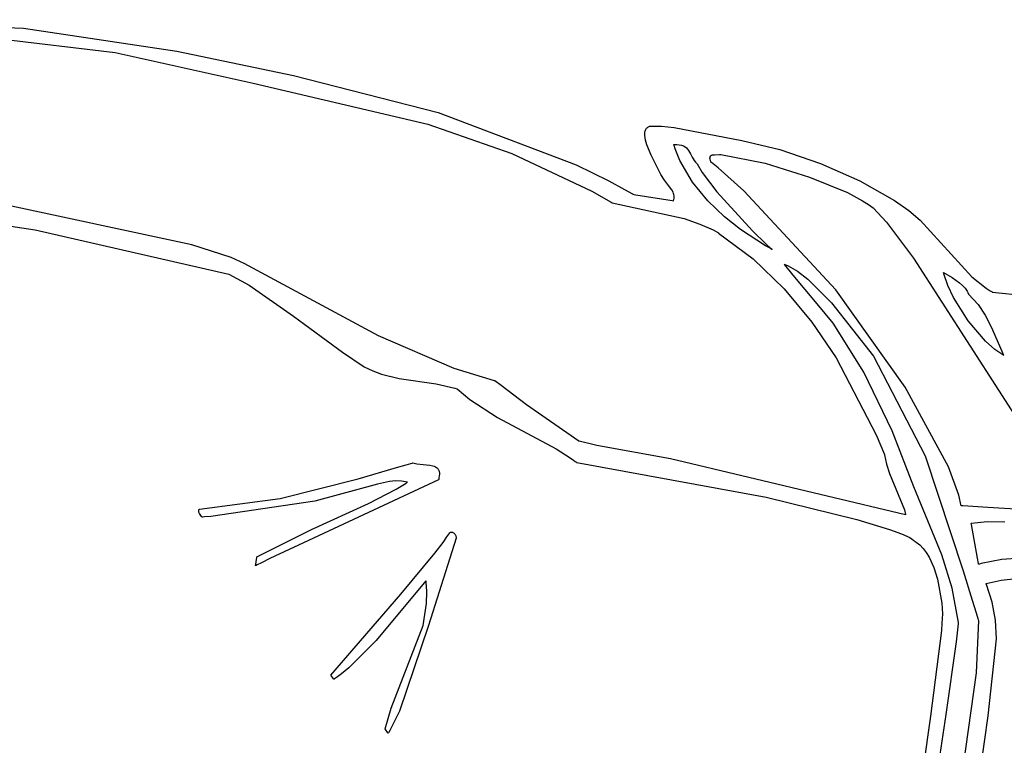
# Model space of a CAD drawing. Extents: x -74.1 to 10.8, y -36.7 to 44.6.
# Tile 46 of 199: x -58.5 to -56.6, y -11.1 to -9.8. Entities that reach past the tile are written whole.
import ezdxf

# ---------------------------------------------------------------- set-up
doc = ezdxf.new("R2010")
doc.units = 0

msp = doc.modelspace()

# ---------------------------------------------------------------- linework, layer by layer
at = {"layer": 'Layer 1', "color": 7, "linetype": 'CONTINUOUS'}
for p, q in [((-58.789902, -9.773758), (-58.454543, -9.789907)), ((-58.454543, -9.789907), (-58.167514, -9.832551)), ((-58.555803, -9.802615), (-58.282777, -9.834967)), ((-58.282777, -9.834967), (-58.024814, -9.892811)), ((-58.167514, -9.832551), (-57.948771, -9.877942)), ((-57.948771, -9.877942), (-57.677935, -9.947573)), ((-58.024814, -9.892811), (-57.697691, -9.968992)), ((-57.677935, -9.947573), (-57.41968, -10.045194)), ((-57.697691, -9.968992), (-57.539959, -10.024142)), ((-57.285609, -9.974952), (-57.28429, -9.974133)), ((-57.28429, -9.974133), (-57.282814, -9.973438)), ((-57.282814, -9.973438), (-57.28242, -9.973283)), ((-57.28242, -9.973283), (-57.28232, -9.973246)), ((-57.28232, -9.973246), (-57.282197, -9.973216)), ((-57.282197, -9.973216), (-57.259731, -9.973061)), ((-57.259731, -9.973061), (-57.236126, -9.975722)), ((-57.291213, -9.987107), (-57.290854, -9.983742)), ((-57.291133, -9.990787), (-57.291213, -9.987107)), ((-57.289814, -9.998954), (-57.291133, -9.990787)), ((-57.290854, -9.983742), (-57.290499, -9.982188)), ((-57.290499, -9.982188), (-57.290021, -9.980727)), ((-57.290021, -9.980727), (-57.289414, -9.979362)), ((-57.289414, -9.979362), (-57.288674, -9.978098)), ((-57.288674, -9.978098), (-57.287796, -9.976938)), ((-57.287796, -9.976938), (-57.286776, -9.975888)), ((-57.286776, -9.975888), (-57.285609, -9.974952)), ((-57.236126, -9.975722), (-57.109671, -10.000021)), ((-57.287197, -10.007964), (-57.289814, -9.998954)), ((-57.279282, -10.027397), (-57.287197, -10.007964)), ((-57.109671, -10.000021), (-57.038356, -10.016699)), ((-57.539959, -10.024142), (-57.390262, -10.094772)), ((-57.261463, -10.063355), (-57.279282, -10.027397)), ((-57.16894, -10.030379), (-57.168748, -10.029767)), ((-57.168748, -10.029767), (-57.168495, -10.029226)), ((-57.168495, -10.029226), (-57.168181, -10.028749)), ((-57.168181, -10.028749), (-57.167806, -10.028333)), ((-57.167806, -10.028333), (-57.167371, -10.027973)), ((-57.167371, -10.027973), (-57.166876, -10.027665)), ((-57.166876, -10.027665), (-57.166321, -10.027404)), ((-57.166321, -10.027404), (-57.165707, -10.027186)), ((-57.165707, -10.027186), (-57.164301, -10.026861)), ((-57.164301, -10.026861), (-57.16079, -10.026531)), ((-57.16079, -10.026531), (-57.151035, -10.026154)), ((-57.151035, -10.026154), (-57.149565, -10.026047)), ((-57.149565, -10.026047), (-57.14881, -10.025984)), ((-57.14881, -10.025984), (-57.148762, -10.025979)), ((-57.148722, -10.025978), (-57.065952, -10.042343)), ((-57.038356, -10.016699), (-56.962377, -10.042681)), ((-57.41968, -10.045194), (-57.358849, -10.075286)), ((-57.169145, -10.032674), (-57.16907, -10.031064)), ((-57.16897, -10.034633), (-57.169145, -10.032674)), ((-57.16907, -10.031064), (-57.16894, -10.030379)), ((-57.167861, -10.03974), (-57.16897, -10.034633)), ((-57.16782, -10.039774), (-57.167861, -10.03974)), ((-57.167771, -10.039815), (-57.16782, -10.039774)), ((-57.167379, -10.040139), (-57.167771, -10.039815)), ((-57.166597, -10.040787), (-57.167379, -10.040139)), ((-57.154139, -10.051236), (-57.166597, -10.040787)), ((-57.065952, -10.042343), (-56.982742, -10.068145)), ((-56.962377, -10.042681), (-56.888514, -10.075322)), ((-57.254269, -10.074338), (-57.261463, -10.063355)), ((-57.105574, -10.09432), (-57.154139, -10.051236)), ((-57.358849, -10.075286), (-57.329156, -10.091305)), ((-57.246774, -10.083792), (-57.254269, -10.074338)), ((-57.240394, -10.092443), (-57.246774, -10.083792)), ((-56.982742, -10.068145), (-56.911797, -10.097452)), ((-56.888514, -10.075322), (-56.823546, -10.111975)), ((-57.390262, -10.094772), (-57.354458, -10.11521)), ((-57.329156, -10.091305), (-57.314503, -10.099568)), ((-57.314503, -10.099568), (-57.313591, -10.10009)), ((-57.313591, -10.10009), (-57.312877, -10.1005)), ((-57.312853, -10.100504), (-57.312771, -10.100517)), ((-57.312771, -10.100517), (-57.311892, -10.100661)), ((-57.311892, -10.100661), (-57.307763, -10.101335)), ((-57.307763, -10.101335), (-57.23997, -10.112402)), ((-57.238065, -10.096694), (-57.240394, -10.092443)), ((-57.237193, -10.098841), (-57.238065, -10.096694)), ((-57.236546, -10.101017), (-57.237193, -10.098841)), ((-57.236147, -10.103234), (-57.236546, -10.101017)), ((-57.236016, -10.105503), (-57.236147, -10.103234)), ((-56.933676, -10.279074), (-57.105574, -10.09432)), ((-56.911797, -10.097452), (-56.883312, -10.112497)), ((-58.139205, -10.195144), (-58.542998, -10.108476)), ((-57.354458, -10.11521), (-57.352245, -10.116526)), ((-57.352245, -10.116526), (-57.352106, -10.116609)), ((-57.35207, -10.116618), (-57.217758, -10.145965)), ((-57.23997, -10.112402), (-57.237554, -10.112796)), ((-57.237554, -10.112796), (-57.237495, -10.112806)), ((-57.237487, -10.112807), (-57.237459, -10.112735)), ((-57.237459, -10.112735), (-57.23665, -10.110242)), ((-57.23665, -10.110242), (-57.236176, -10.107835)), ((-57.236176, -10.107835), (-57.236016, -10.105503)), ((-56.883312, -10.112497), (-56.872351, -10.119478)), ((-56.872351, -10.119478), (-56.8639, -10.125945)), ((-56.823546, -10.111975), (-56.796516, -10.13098)), ((-58.621102, -10.138809), (-58.432582, -10.16723)), ((-56.8639, -10.125945), (-56.838464, -10.152459)), ((-56.796516, -10.13098), (-56.775377, -10.149027)), ((-57.217758, -10.145965), (-57.188043, -10.156181)), ((-57.188043, -10.156181), (-57.163241, -10.167183)), ((-56.838464, -10.152459), (-56.787896, -10.219971)), ((-56.775377, -10.149027), (-56.678754, -10.254811)), ((-58.432582, -10.16723), (-58.070428, -10.249843)), ((-57.163241, -10.167183), (-57.153208, -10.172921)), ((-57.153208, -10.172921), (-57.153066, -10.173012)), ((-57.153066, -10.173012), (-57.153019, -10.173042)), ((-57.153019, -10.173042), (-57.088376, -10.221423)), ((-58.065915, -10.218785), (-58.139205, -10.195144)), ((-58.041719, -10.22982), (-58.065915, -10.218785)), ((-57.790059, -10.365358), (-58.041719, -10.22982)), ((-57.088376, -10.221423), (-57.030282, -10.27735)), ((-56.787896, -10.219971), (-56.522395, -10.632803)), ((-58.070428, -10.249843), (-58.032219, -10.270423)), ((-56.678754, -10.254811), (-56.651761, -10.276359)), ((-58.032219, -10.270423), (-57.948898, -10.328901)), ((-57.030282, -10.27735), (-56.978463, -10.339519)), ((-56.803377, -10.461203), (-56.933676, -10.279074)), ((-56.651761, -10.276359), (-56.644568, -10.281017)), ((-56.644568, -10.281017), (-56.640894, -10.283219)), ((-56.640894, -10.283219), (-56.640663, -10.283354)), ((-56.640663, -10.283354), (-56.640509, -10.283436)), ((-56.640509, -10.283436), (-56.639376, -10.283591)), ((-56.639376, -10.283591), (-56.634506, -10.284165)), ((-56.634506, -10.284165), (-56.585191, -10.289538)), ((-57.948898, -10.328901), (-57.857202, -10.396134)), ((-56.978463, -10.339519), (-56.932645, -10.40663)), ((-57.64826, -10.426296), (-57.790059, -10.365358)), ((-57.857202, -10.396134), (-57.816475, -10.423142)), ((-56.932645, -10.40663), (-56.85792, -10.55047)), ((-57.816475, -10.423142), (-57.800608, -10.431112)), ((-57.800608, -10.431112), (-57.784349, -10.437164)), ((-57.572535, -10.449321), (-57.64826, -10.426296)), ((-57.784349, -10.437164), (-57.750881, -10.445069)), ((-57.750881, -10.445069), (-57.681756, -10.454964)), ((-57.572465, -10.449341), (-57.572535, -10.449321)), ((-57.572419, -10.449375), (-57.572465, -10.449341)), ((-57.572233, -10.449511), (-57.572419, -10.449375)), ((-57.560377, -10.458327), (-57.572233, -10.449511)), ((-57.681756, -10.454964), (-57.647015, -10.463172)), ((-57.647015, -10.463172), (-57.642698, -10.464578)), ((-57.642698, -10.464578), (-57.642563, -10.464624)), ((-57.642563, -10.464624), (-57.642519, -10.464639)), ((-57.642519, -10.464639), (-57.642475, -10.464676)), ((-57.642475, -10.464676), (-57.618704, -10.484817)), ((-57.512918, -10.494315), (-57.560377, -10.458327)), ((-56.722436, -10.61072), (-56.803377, -10.461203)), ((-57.618704, -10.484817), (-57.566749, -10.518262)), ((-57.415013, -10.562287), (-57.512918, -10.494315)), ((-57.566749, -10.518262), (-57.457153, -10.576705)), ((-57.414857, -10.562338), (-57.414985, -10.5623)), ((-57.414345, -10.562492), (-57.414857, -10.562338)), ((-57.380969, -10.570847), (-57.414345, -10.562492)), ((-56.85792, -10.55047), (-56.842562, -10.587484)), ((-57.457153, -10.576705), (-57.431062, -10.593493)), ((-57.243048, -10.595711), (-57.380969, -10.570847)), ((-57.431062, -10.593493), (-57.424737, -10.59801)), ((-57.424737, -10.59801), (-57.42161, -10.600324)), ((-57.42161, -10.600324), (-57.420055, -10.601496)), ((-56.8029, -10.700205), (-57.243048, -10.595711)), ((-56.842562, -10.587484), (-56.842332, -10.588064)), ((-56.842332, -10.588064), (-56.842275, -10.588209)), ((-56.842275, -10.588209), (-56.842261, -10.58825)), ((-56.842261, -10.58825), (-56.83859, -10.605821)), ((-57.420055, -10.601496), (-57.41928, -10.602085)), ((-57.41928, -10.602085), (-57.418893, -10.602381)), ((-57.418893, -10.602381), (-57.418796, -10.602455)), ((-57.418796, -10.602455), (-57.418748, -10.602492)), ((-57.418748, -10.602492), (-57.418619, -10.602508)), ((-57.418619, -10.602508), (-57.063939, -10.667649)), ((-56.83859, -10.605821), (-56.832712, -10.622924)), ((-56.702899, -10.663877), (-56.722436, -10.61072)), ((-56.832712, -10.622924), (-56.804983, -10.691089)), ((-57.063939, -10.667649), (-56.894279, -10.709029)), ((-56.698788, -10.683416), (-56.702899, -10.663877)), ((-56.804983, -10.691089), (-56.802884, -10.700038)), ((-56.698669, -10.683441), (-56.698761, -10.683432)), ((-56.698486, -10.683458), (-56.698669, -10.683441)), ((-56.69555, -10.683734), (-56.698486, -10.683458)), ((-56.648683, -10.686538), (-56.69555, -10.683734)), ((-56.554315, -10.692136), (-56.648683, -10.686538)), ((-56.894279, -10.709029), (-56.832768, -10.727607)), ((-56.802849, -10.700215), (-56.8029, -10.700205)), ((-56.802884, -10.700038), (-56.802856, -10.70018)), ((-56.832768, -10.727607), (-56.810516, -10.73583)), ((-56.680129, -10.716296), (-56.68018, -10.71602)), ((-56.680174, -10.716019), (-56.649256, -10.712695)), ((-56.679751, -10.718343), (-56.680129, -10.716296)), ((-56.668067, -10.781707), (-56.679751, -10.718343)), ((-56.649256, -10.712695), (-56.616949, -10.713454)), ((-56.810516, -10.73583), (-56.794953, -10.743135)), ((-56.794953, -10.743135), (-56.789919, -10.746396)), ((-56.789919, -10.746396), (-56.78813, -10.74792)), ((-56.78813, -10.74792), (-56.787423, -10.748655)), ((-56.787423, -10.748655), (-56.787117, -10.749015)), ((-56.787117, -10.749015), (-56.786976, -10.749193)), ((-56.786976, -10.749193), (-56.786942, -10.749237)), ((-56.786923, -10.749258), (-56.783253, -10.751374)), ((-56.783253, -10.751374), (-56.776328, -10.756664)), ((-56.776328, -10.756664), (-56.76995, -10.763239)), ((-56.76995, -10.763239), (-56.764114, -10.770943)), ((-56.764114, -10.770943), (-56.758814, -10.779621)), ((-56.758814, -10.779621), (-56.749796, -10.799278)), ((-56.666237, -10.791631), (-56.668067, -10.781707)), ((-56.622359, -10.784135), (-56.661652, -10.791784)), ((-56.587155, -10.781759), (-56.622359, -10.784135)), ((-56.749796, -10.799278), (-56.742847, -10.820968)), ((-56.666052, -10.792633), (-56.666237, -10.791631)), ((-56.666009, -10.792868), (-56.666052, -10.792633)), ((-56.666, -10.792916), (-56.666009, -10.792868)), ((-56.665921, -10.792901), (-56.665962, -10.792912)), ((-56.665591, -10.792812), (-56.665921, -10.792901)), ((-56.664273, -10.792463), (-56.665591, -10.792812)), ((-56.661652, -10.791784), (-56.664273, -10.792463)), ((-56.742847, -10.820968), (-56.734965, -10.865482)), ((-56.652155, -10.828942), (-56.623778, -10.822373)), ((-56.623778, -10.822373), (-56.595252, -10.819591)), ((-56.652133, -10.82905), (-56.652159, -10.828987)), ((-56.652079, -10.829175), (-56.652133, -10.82905)), ((-56.651972, -10.829426), (-56.652079, -10.829175)), ((-56.651758, -10.829928), (-56.651972, -10.829426)), ((-56.651336, -10.830932), (-56.651758, -10.829928)), ((-56.640588, -10.863696), (-56.651336, -10.830932)), ((-56.734965, -10.865482), (-56.733934, -10.885823)), ((-56.634659, -10.897549), (-56.640588, -10.863696)), ((-56.733934, -10.885823), (-56.734779, -10.903232)), ((-56.734779, -10.903232), (-56.735892, -10.916706)), ((-56.632724, -10.93231), (-56.634659, -10.897549)), ((-56.735892, -10.916706), (-56.756551, -11.077177)), ((-56.648353, -11.076783), (-56.632724, -10.93231)), ((-56.756551, -11.077177), (-56.799763, -11.393164)), ((-56.667561, -11.214713), (-56.648353, -11.076783))]:
    msp.add_line(p, q, dxfattribs=at)
at = {"layer": 'Layer 1', "color": 8, "linetype": 'CONTINUOUS'}
for p, q in [((-57.237156, -10.007319), (-57.231547, -10.007275)), ((-57.237135, -10.007385), (-57.23715, -10.00734)), ((-57.237078, -10.007567), (-57.237135, -10.007385)), ((-57.236964, -10.00793), (-57.237078, -10.007567)), ((-57.236499, -10.009378), (-57.236964, -10.00793)), ((-57.23455, -10.01512), (-57.236499, -10.009378)), ((-57.231547, -10.007275), (-57.226701, -10.007743)), ((-57.226701, -10.007743), (-57.222539, -10.008678)), ((-57.222539, -10.008678), (-57.21898, -10.010036)), ((-57.21898, -10.010036), (-57.215943, -10.01177)), ((-57.225389, -10.037291), (-57.23455, -10.01512)), ((-57.215943, -10.01177), (-57.213348, -10.013838)), ((-57.213348, -10.013838), (-57.211116, -10.016193)), ((-57.211116, -10.016193), (-57.209166, -10.018792)), ((-57.209166, -10.018792), (-57.205791, -10.024538)), ((-57.205791, -10.024538), (-57.20258, -10.030718)), ((-57.201643, -10.077729), (-57.225389, -10.037291)), ((-57.20258, -10.030718), (-57.198894, -10.036974)), ((-57.198894, -10.036974), (-57.196338, -10.04043)), ((-57.196338, -10.04043), (-57.193302, -10.043729)), ((-57.193302, -10.043729), (-57.183935, -10.059556)), ((-57.183935, -10.059556), (-57.156478, -10.096011)), ((-57.172994, -10.112833), (-57.201643, -10.077729)), ((-57.156478, -10.096011), (-57.08983, -10.168671)), ((-57.142232, -10.142445), (-57.172994, -10.112833)), ((-57.112148, -10.166407), (-57.142232, -10.142445)), ((-57.065172, -10.196757), (-57.112148, -10.166407)), ((-57.08983, -10.168671), (-57.063878, -10.193762)), ((-57.063878, -10.193762), (-57.055641, -10.201067)), ((-57.053863, -10.202829), (-57.065172, -10.196757)), ((-57.055641, -10.201067), (-57.05307, -10.203105)), ((-57.052777, -10.203372), (-57.053863, -10.202829)), ((-57.05307, -10.203105), (-57.052605, -10.203432)), ((-57.052524, -10.203496), (-57.052777, -10.203372)), ((-57.052605, -10.203432), (-57.052501, -10.203502)), ((-57.052474, -10.203521), (-57.052524, -10.203496)), ((-57.030224, -10.23108), (-57.02249, -10.234324)), ((-57.029287, -10.232215), (-57.030223, -10.231084)), ((-57.0131, -10.251771), (-57.029287, -10.232215)), ((-57.02249, -10.234324), (-57.005319, -10.244511)), ((-57.005319, -10.244511), (-56.986013, -10.259531)), ((-56.732176, -10.246808), (-56.715408, -10.25634)), ((-56.732148, -10.246912), (-56.732169, -10.246832)), ((-56.732105, -10.247073), (-56.732148, -10.246912)), ((-56.731391, -10.249664), (-56.732105, -10.247073)), ((-56.723843, -10.271132), (-56.731391, -10.249664)), ((-56.968572, -10.305564), (-57.0131, -10.251771)), ((-56.986013, -10.259531), (-56.941637, -10.303587)), ((-56.715408, -10.25634), (-56.701699, -10.26628)), ((-56.701699, -10.26628), (-56.69612, -10.271354)), ((-56.713407, -10.293397), (-56.723843, -10.271132)), ((-56.69612, -10.271354), (-56.691458, -10.276471)), ((-56.691458, -10.276471), (-56.687765, -10.281611)), ((-56.687765, -10.281611), (-56.686116, -10.284539)), ((-56.686116, -10.284539), (-56.684806, -10.287465)), ((-56.684806, -10.287465), (-56.667257, -10.306491)), ((-56.938314, -10.341387), (-56.968572, -10.305564)), ((-56.941637, -10.303587), (-56.862747, -10.403362)), ((-56.68594, -10.337359), (-56.713407, -10.293397)), ((-56.667257, -10.306491), (-56.653637, -10.326861)), ((-56.881356, -10.433244), (-56.938314, -10.341387)), ((-56.653131, -10.375638), (-56.68594, -10.337359)), ((-56.653637, -10.326861), (-56.642585, -10.348408)), ((-56.642585, -10.348408), (-56.622728, -10.394365)), ((-56.636018, -10.390799), (-56.653131, -10.375638)), ((-56.619123, -10.402322), (-56.636018, -10.390799)), ((-56.622728, -10.394365), (-56.620041, -10.400327)), ((-56.862747, -10.403362), (-56.766081, -10.58978)), ((-56.620041, -10.400327), (-56.619352, -10.401824)), ((-56.619352, -10.401824), (-56.619179, -10.402198)), ((-56.619179, -10.402198), (-56.619135, -10.402292)), ((-56.827829, -10.543411), (-56.881356, -10.433244)), ((-56.78767, -10.648027), (-56.827829, -10.543411)), ((-56.766081, -10.58978), (-56.694765, -10.805413)), ((-57.827778, -10.633147), (-57.755933, -10.612068)), ((-57.755933, -10.612068), (-57.738094, -10.606762)), ((-57.738094, -10.606762), (-57.729192, -10.604119)), ((-57.729192, -10.604119), (-57.726968, -10.60346)), ((-57.726968, -10.60346), (-57.725856, -10.60313)), ((-57.725856, -10.60313), (-57.725717, -10.603089)), ((-57.725717, -10.603089), (-57.725648, -10.603068)), ((-57.725616, -10.60306), (-57.723316, -10.603899)), ((-57.723316, -10.603899), (-57.7181, -10.605067)), ((-57.7181, -10.605067), (-57.706125, -10.606207)), ((-57.706125, -10.606207), (-57.693856, -10.607359)), ((-57.693856, -10.607359), (-57.688271, -10.608541)), ((-57.688271, -10.608541), (-57.685732, -10.609389)), ((-57.685732, -10.609389), (-57.683405, -10.610449)), ((-57.683405, -10.610449), (-57.681324, -10.611751)), ((-57.681324, -10.611751), (-57.679521, -10.613325)), ((-57.679521, -10.613325), (-57.678735, -10.614223)), ((-57.678735, -10.614223), (-57.67803, -10.6152)), ((-57.67803, -10.6152), (-57.677412, -10.616261)), ((-57.677412, -10.616261), (-57.676884, -10.617408)), ((-57.676884, -10.617408), (-57.676451, -10.618646)), ((-57.676451, -10.618646), (-57.676116, -10.619978)), ((-57.974259, -10.669901), (-57.827778, -10.633147)), ((-57.67736, -10.634877), (-57.930225, -10.752774)), ((-57.76921, -10.637932), (-57.791489, -10.643026)), ((-57.758082, -10.636933), (-57.76921, -10.637932)), ((-57.746943, -10.63733), (-57.758082, -10.636933)), ((-57.735776, -10.639396), (-57.746943, -10.63733)), ((-57.677325, -10.634809), (-57.677331, -10.63485)), ((-57.677298, -10.634643), (-57.677325, -10.634809)), ((-57.677197, -10.634023), (-57.677298, -10.634643)), ((-57.676857, -10.631941), (-57.677197, -10.634023)), ((-57.676041, -10.626931), (-57.676857, -10.631941)), ((-57.676116, -10.619978), (-57.675884, -10.621408)), ((-57.675799, -10.625445), (-57.676041, -10.626931)), ((-57.675884, -10.621408), (-57.67577, -10.625268)), ((-57.675776, -10.625301), (-57.675799, -10.625445)), ((-57.791489, -10.643026), (-57.909072, -10.675078)), ((-57.808818, -10.679236), (-57.757037, -10.652092)), ((-57.757037, -10.652092), (-57.744463, -10.644724)), ((-57.744463, -10.644724), (-57.738245, -10.640935)), ((-57.738245, -10.640935), (-57.736698, -10.639976)), ((-57.736698, -10.639976), (-57.735926, -10.639495)), ((-57.735926, -10.639495), (-57.735829, -10.639435)), ((-57.735829, -10.639435), (-57.735781, -10.639405)), ((-56.73493, -10.775468), (-56.78767, -10.648027)), ((-58.125353, -10.689783), (-57.974259, -10.669901)), ((-57.909072, -10.675078), (-58.103924, -10.703656)), ((-58.126482, -10.693077), (-58.126433, -10.692374)), ((-58.126445, -10.693779), (-58.126482, -10.693077)), ((-58.126433, -10.692374), (-58.126288, -10.691672)), ((-58.126288, -10.691672), (-58.126041, -10.690972)), ((-58.126041, -10.690972), (-58.125683, -10.690272)), ((-58.125683, -10.690272), (-58.125459, -10.689924)), ((-58.125459, -10.689924), (-58.125399, -10.689836)), ((-58.125399, -10.689836), (-58.125368, -10.689793)), ((-57.915382, -10.727658), (-57.808818, -10.679236)), ((-58.12633, -10.694481), (-58.126445, -10.693779)), ((-58.126144, -10.695182), (-58.12633, -10.694481)), ((-58.125595, -10.69658), (-58.126144, -10.695182)), ((-58.124862, -10.697967), (-58.125595, -10.69658)), ((-58.121412, -10.703334), (-58.124862, -10.697967)), ((-58.120747, -10.70461), (-58.121412, -10.703334)), ((-58.120614, -10.704604), (-58.120708, -10.704609)), ((-58.120427, -10.704595), (-58.120614, -10.704604)), ((-58.118932, -10.704521), (-58.120427, -10.704595)), ((-58.115937, -10.704367), (-58.118932, -10.704521)), ((-58.103924, -10.703656), (-58.115937, -10.704367)), ((-58.017503, -10.779152), (-57.915382, -10.727658)), ((-57.644546, -10.744351), (-57.696269, -10.90761)), ((-57.669087, -10.751949), (-57.661778, -10.741881)), ((-57.661778, -10.741881), (-57.658176, -10.736816)), ((-57.658176, -10.736816), (-57.656389, -10.734276)), ((-57.656389, -10.734276), (-57.655498, -10.733003)), ((-57.655498, -10.733003), (-57.655387, -10.732844)), ((-57.655387, -10.732844), (-57.655332, -10.732764)), ((-57.655316, -10.732744), (-57.654543, -10.73261)), ((-57.654543, -10.73261), (-57.653795, -10.732555)), ((-57.653795, -10.732555), (-57.653072, -10.732573)), ((-57.653072, -10.732573), (-57.652375, -10.732662)), ((-57.652375, -10.732662), (-57.651705, -10.732815)), ((-57.651705, -10.732815), (-57.65106, -10.73303)), ((-57.65106, -10.73303), (-57.650443, -10.733302)), ((-57.650443, -10.733302), (-57.649293, -10.733998)), ((-57.649293, -10.733998), (-57.648256, -10.734868)), ((-57.648256, -10.734868), (-57.647336, -10.735878)), ((-57.647336, -10.735878), (-57.646538, -10.736993)), ((-57.646538, -10.736993), (-57.645864, -10.738179)), ((-57.645864, -10.738179), (-57.645319, -10.739399)), ((-57.645319, -10.739399), (-57.644906, -10.74062)), ((-57.644906, -10.74062), (-57.644629, -10.741807)), ((-57.644629, -10.741807), (-57.644491, -10.742924)), ((-57.64448, -10.743671), (-57.644546, -10.744351)), ((-57.644491, -10.742924), (-57.64448, -10.743671)), ((-57.930225, -10.752774), (-57.993476, -10.782363)), ((-57.684088, -10.771849), (-57.669087, -10.751949)), ((-58.01972, -10.792647), (-58.018314, -10.784037)), ((-58.018314, -10.784037), (-58.017739, -10.780516)), ((-58.017739, -10.780516), (-58.017572, -10.779492)), ((-58.017572, -10.779492), (-58.01753, -10.779231)), ((-58.01753, -10.779231), (-58.01752, -10.779173)), ((-57.993476, -10.782363), (-58.009214, -10.790097)), ((-57.747915, -10.849048), (-57.684088, -10.771849)), ((-56.715817, -10.837826), (-56.73493, -10.775468)), ((-58.020201, -10.795596), (-58.020191, -10.795532)), ((-58.020135, -10.795576), (-58.020197, -10.795607)), ((-58.020191, -10.795532), (-58.020147, -10.795263)), ((-58.020147, -10.795263), (-58.01972, -10.792647)), ((-58.020013, -10.795514), (-58.020135, -10.795576)), ((-58.019032, -10.795018), (-58.020013, -10.795514)), ((-58.01707, -10.794028), (-58.019032, -10.795018)), ((-58.009214, -10.790097), (-58.01707, -10.794028)), ((-56.694765, -10.805413), (-56.67814, -10.859895)), ((-57.701138, -10.823774), (-57.794056, -10.935685)), ((-57.701122, -10.823878), (-57.701134, -10.823791)), ((-57.701099, -10.824052), (-57.701122, -10.823878)), ((-57.700917, -10.825443), (-57.701099, -10.824052)), ((-57.700584, -10.828217), (-57.700917, -10.825443)), ((-57.700034, -10.833736), (-57.700584, -10.828217)), ((-57.699391, -10.844661), (-57.700034, -10.833736)), ((-56.703535, -10.902181), (-56.715817, -10.837826)), ((-57.87909, -11.000164), (-57.747915, -10.849048)), ((-57.699798, -10.866085), (-57.699391, -10.844661)), ((-57.706352, -10.907452), (-57.699798, -10.866085)), ((-56.67814, -10.859895), (-56.670851, -10.883769)), ((-56.670851, -10.883769), (-56.667538, -10.894517)), ((-56.667538, -10.894517), (-56.666748, -10.897063)), ((-57.765924, -11.062499), (-57.706352, -10.907452)), ((-57.696269, -10.90761), (-57.750609, -11.067716)), ((-56.707782, -10.937905), (-56.703803, -10.90457)), ((-56.703803, -10.90457), (-56.703569, -10.902499)), ((-56.703569, -10.902499), (-56.70354, -10.902241)), ((-56.70354, -10.902241), (-56.703535, -10.902181)), ((-56.666329, -10.898435), (-56.670951, -10.996302)), ((-56.666748, -10.897063), (-56.666359, -10.898314)), ((-56.666359, -10.898314), (-56.666335, -10.898392)), ((-56.666335, -10.898392), (-56.666329, -10.898435)), ((-57.794056, -10.935685), (-57.845357, -10.986696)), ((-56.727067, -11.07427), (-56.707782, -10.937905)), ((-57.845357, -10.986696), (-57.859416, -10.99804)), ((-57.879015, -11.000298), (-57.879101, -11.000177)), ((-57.878414, -11.001133), (-57.879015, -11.000298)), ((-57.87402, -11.007239), (-57.878414, -11.001133)), ((-57.870369, -11.006073), (-57.872231, -11.00737)), ((-57.866677, -11.003443), (-57.870369, -11.006073)), ((-57.859416, -10.99804), (-57.866677, -11.003443)), ((-56.670951, -10.996302), (-56.704535, -11.236625)), ((-57.873439, -11.008047), (-57.87402, -11.007239)), ((-57.873381, -11.008127), (-57.873439, -11.008047)), ((-57.873283, -11.008094), (-57.873342, -11.008134)), ((-57.873166, -11.008014), (-57.873283, -11.008094)), ((-57.872231, -11.00737), (-57.873166, -11.008014)), ((-57.777381, -11.101201), (-57.765924, -11.062499)), ((-57.750609, -11.067716), (-57.768821, -11.104158)), ((-56.767651, -11.350875), (-56.727067, -11.07427)), ((-57.777298, -11.101337), (-57.777385, -11.101217)), ((-57.776698, -11.102172), (-57.777298, -11.101337)), ((-57.772307, -11.108278), (-57.776698, -11.102172)), ((-57.771726, -11.109086), (-57.772307, -11.108278)), ((-57.771669, -11.109166), (-57.771726, -11.109086)), ((-57.771608, -11.109111), (-57.771647, -11.109179)), ((-57.771295, -11.108563), (-57.771608, -11.109111)), ((-57.768821, -11.104158), (-57.771295, -11.108563))]:
    msp.add_line(p, q, dxfattribs=at)

doc.saveas('drawing.dxf')
